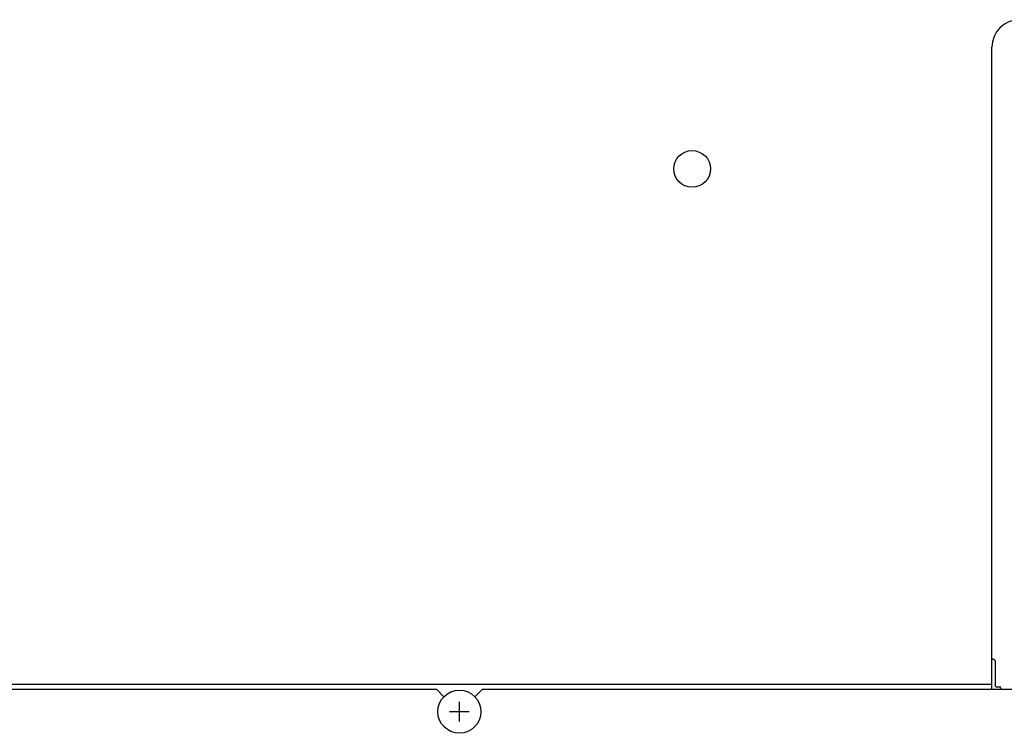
# Model space of a CAD drawing. Extents: x 29 to 410, y 35 to 287.
# Tile 11 of 30: x 79 to 101, y 152 to 167. Entities that reach past the tile are written whole.
import ezdxf

# ---------------------------------------------------------------- set-up
doc = ezdxf.new("R2010")
doc.units = 0
doc.header["$LTSCALE"] = 23.1
for name, color, linetype in [('ALL_AXIS', 7, 'CONTINUOUS'), ('ALL_CURVE', 7, 'CONTINUOUS'), ('ALL_FEATURES', 7, 'CONTINUOUS')]:
    doc.layers.add(name, color=color, linetype=linetype)

msp = doc.modelspace()

# ---------------------------------------------------------------- linework, layer by layer
at = {"layer": 'ALL_AXIS', "color": 7, "linetype": 'CONTINUOUS'}
for centre, radius in [((94.107, 164.098), 0.4), ((89.037, 152.278), 0.47)]:
    msp.add_circle(centre, radius, dxfattribs=at)
at = {"layer": 'ALL_CURVE', "color": 40, "linetype": 'CONTINUOUS'}
for p, q in [((89.037, 152.063), (89.037, 152.493)), ((89.252, 152.278), (88.822, 152.278))]:
    msp.add_line(p, q, dxfattribs=at)
at = {"layer": 'ALL_FEATURES', "color": 7, "linetype": 'CONTINUOUS'}
for p, q in [((100.637, 152.768), (100.637, 166.748)), ((100.637, 153.423), (100.657, 153.423)), ((100.707, 153.373), (100.707, 152.865)), ((100.637, 152.871), (55.487, 152.871)), ((57.137, 152.768), (88.537, 152.768)), ((88.701, 152.604), (88.537, 152.768)), ((89.537, 152.768), (89.374, 152.604)), ((89.537, 152.768), (120.937, 152.768)), ((100.721, 152.823), (100.707, 152.865)), ((100.721, 152.823), (100.832, 152.823)), ((100.832, 152.773), (100.832, 152.768))]:
    msp.add_line(p, q, dxfattribs=at)
for points in [[(100.694, 153.406), (100.687, 153.413), (100.678, 153.418), (100.668, 153.422), (100.657, 153.423)], [(100.694, 153.406), (100.699, 153.4), (100.702, 153.394), (100.705, 153.388), (100.706, 153.383), (100.707, 153.377), (100.707, 153.373)], [(100.782, 152.823), (100.795, 152.821), (100.807, 152.816), (100.818, 152.808), (100.826, 152.798), (100.831, 152.786), (100.832, 152.773)]]:
    msp.add_lwpolyline(points, dxfattribs=at)
msp.add_arc((101.237, 166.748), 0.6, 90, 180, dxfattribs=at)

doc.saveas('drawing.dxf')
